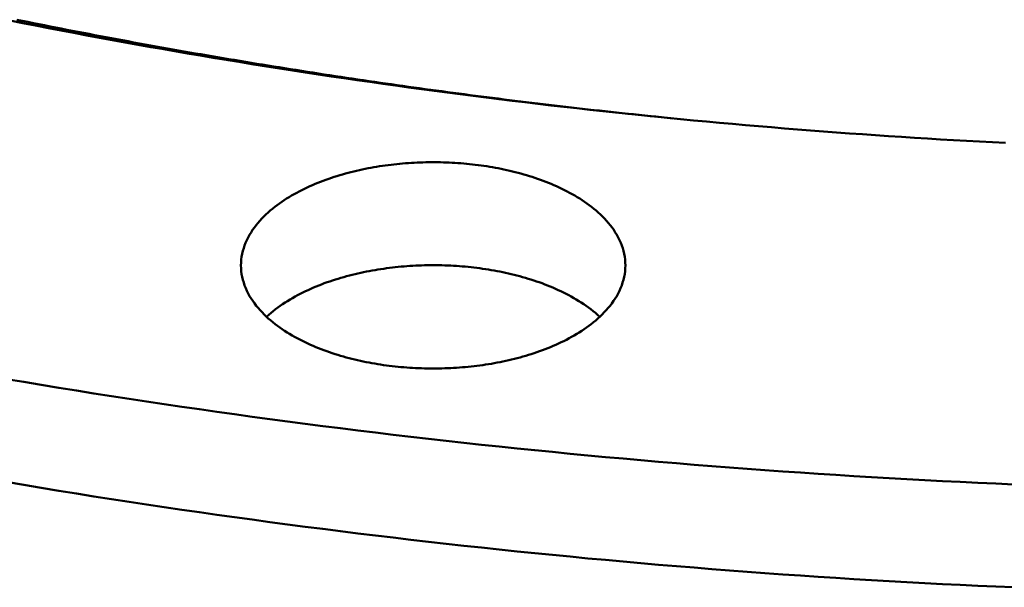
# Model space of a CAD drawing. Header units: millimetres. Extents: x 0 to 841, y 0 to 594.
# Tile 14 of 46: x 280 to 320, y 222 to 246. Entities that reach past the tile are written whole.
import ezdxf

# ---------------------------------------------------------------- set-up
doc = ezdxf.new("R2010")
doc.units = ezdxf.units.MM
doc.layers.add('FINA', color=7, linetype='CONTINUOUS', lineweight=25)
doc.layers.add('VIS', color=7, linetype='CONTINUOUS', lineweight=50)

msp = doc.modelspace()

# ---------------------------------------------------------------- linework, layer by layer
at = {"layer": 'FINA'}
for points in [[(279.398, 245.775), (279.926, 245.67), (280.454, 245.566), (280.983, 245.463), (281.511, 245.361), (282.04, 245.261), (282.569, 245.161), (283.098, 245.062), (283.627, 244.965), (284.157, 244.868), (284.687, 244.773), (285.217, 244.678), (285.747, 244.585), (286.277, 244.493), (286.808, 244.401), (287.338, 244.311), (287.869, 244.222), (288.4, 244.134), (288.931, 244.047), (289.463, 243.961), (289.994, 243.876), (290.526, 243.792), (291.058, 243.71), (291.59, 243.628), (292.122, 243.547), (292.655, 243.467), (293.187, 243.389), (293.72, 243.311), (294.253, 243.235), (294.786, 243.159), (295.319, 243.085), (295.852, 243.011), (296.385, 242.939), (296.919, 242.867), (297.452, 242.797), (297.986, 242.727), (298.52, 242.659), (299.054, 242.592), (299.588, 242.525), (300.123, 242.46), (300.657, 242.396), (301.192, 242.332), (301.726, 242.27), (302.261, 242.209), (302.796, 242.149), (303.331, 242.089), (303.866, 242.031), (304.401, 241.974), (304.937, 241.918), (305.472, 241.862), (306.008, 241.808), (306.543, 241.755), (307.079, 241.703), (307.615, 241.651), (308.151, 241.601), (308.687, 241.552), (309.223, 241.504), (309.759, 241.456), (310.296, 241.41), (310.832, 241.365), (311.369, 241.321), (311.905, 241.277), (312.442, 241.235), (312.978, 241.194), (313.515, 241.153), (314.052, 241.114), (314.589, 241.076), (315.126, 241.038), (315.663, 241.002), (316.2, 240.966), (316.737, 240.932), (317.275, 240.898), (317.812, 240.866), (318.349, 240.834), (318.887, 240.804), (319.424, 240.774), (319.962, 240.746), (320.499, 240.718)], [(279.675, 245.808), (279.904, 245.761), (280.134, 245.714), (280.364, 245.668), (280.593, 245.622), (280.823, 245.576), (281.053, 245.531), (281.282, 245.485), (281.512, 245.44), (281.742, 245.395), (281.972, 245.351), (282.202, 245.306), (282.432, 245.262), (282.662, 245.218), (282.892, 245.174), (283.122, 245.13), (283.352, 245.086), (283.583, 245.043), (283.813, 245), (284.043, 244.957), (284.273, 244.914), (284.504, 244.872), (284.734, 244.83), (284.965, 244.788), (285.195, 244.746), (285.426, 244.704), (285.656, 244.663), (285.887, 244.621), (286.117, 244.58), (286.348, 244.54), (286.579, 244.499), (286.809, 244.459), (287.04, 244.418), (287.271, 244.378), (287.502, 244.339), (287.733, 244.299), (287.963, 244.26), (288.194, 244.22), (288.425, 244.181), (288.656, 244.143), (288.887, 244.104), (289.119, 244.066), (289.35, 244.028), (289.581, 243.99), (289.812, 243.952), (290.043, 243.914), (290.274, 243.877), (290.506, 243.84), (290.737, 243.803), (290.968, 243.766), (291.2, 243.73), (291.431, 243.693), (291.662, 243.657), (291.894, 243.621), (292.125, 243.585), (292.357, 243.55), (292.588, 243.515), (292.82, 243.479), (293.052, 243.444), (293.283, 243.41), (293.515, 243.375), (293.747, 243.341), (293.978, 243.307), (294.21, 243.273), (294.442, 243.239), (294.674, 243.205), (294.906, 243.172), (295.138, 243.139), (295.369, 243.106), (295.601, 243.073), (295.833, 243.041), (296.065, 243.008), (296.297, 242.976), (296.529, 242.944), (296.761, 242.913), (296.994, 242.881), (297.226, 242.85), (297.458, 242.819), (297.69, 242.788), (297.922, 242.757), (298.154, 242.726), (298.387, 242.696), (298.619, 242.666), (298.851, 242.636), (299.084, 242.606), (299.316, 242.576), (299.548, 242.547), (299.781, 242.518), (300.013, 242.489), (300.246, 242.46), (300.478, 242.432), (300.711, 242.403), (300.943, 242.375), (301.176, 242.347), (301.408, 242.319), (301.641, 242.292), (301.874, 242.264), (302.106, 242.237), (302.339, 242.21), (302.572, 242.183), (302.804, 242.156), (303.037, 242.13), (303.27, 242.104), (303.503, 242.078), (303.735, 242.052), (303.968, 242.026), (304.201, 242.001), (304.434, 241.975), (304.667, 241.95), (304.9, 241.925), (305.133, 241.901), (305.366, 241.876), (305.598, 241.852), (305.831, 241.828), (306.064, 241.804), (306.298, 241.78), (306.531, 241.757), (306.764, 241.733)], [(288.935, 235.662), (288.938, 235.783), (288.947, 235.902), (288.963, 236.021), (288.985, 236.14), (289.012, 236.257), (289.046, 236.372), (289.084, 236.486), (289.128, 236.598), (289.177, 236.707), (289.231, 236.815), (289.289, 236.92), (289.351, 237.023), (289.416, 237.124), (289.486, 237.222), (289.558, 237.318), (289.634, 237.411), (289.713, 237.502), (289.794, 237.591), (289.878, 237.677), (289.964, 237.761), (290.052, 237.842), (290.142, 237.922), (290.235, 237.999), (290.328, 238.074), (290.424, 238.147), (290.521, 238.218), (290.619, 238.287), (290.719, 238.354), (290.82, 238.419), (290.922, 238.482), (291.025, 238.544), (291.13, 238.604), (291.235, 238.662), (291.341, 238.718), (291.448, 238.773), (291.556, 238.826), (291.664, 238.878), (291.774, 238.928), (291.884, 238.976), (291.994, 239.023), (292.105, 239.069), (292.217, 239.113), (292.329, 239.156), (292.442, 239.197), (292.555, 239.238), (292.669, 239.276), (292.783, 239.314), (292.898, 239.35), (293.013, 239.385), (293.128, 239.419), (293.244, 239.451), (293.36, 239.483), (293.476, 239.513), (293.593, 239.542), (293.71, 239.57), (293.827, 239.597), (293.944, 239.622), (294.062, 239.647), (294.18, 239.67), (294.298, 239.692), (294.416, 239.713), (294.535, 239.734), (294.654, 239.753), (294.772, 239.771), (294.891, 239.788), (295.011, 239.804), (295.13, 239.818), (295.249, 239.832), (295.369, 239.845), (295.488, 239.857), (295.608, 239.868), (295.728, 239.878), (295.848, 239.887), (295.968, 239.894), (296.088, 239.901), (296.208, 239.907), (296.328, 239.912), (296.448, 239.916), (296.568, 239.919), (296.688, 239.921), (296.808, 239.922), (296.928, 239.922), (297.049, 239.921), (297.169, 239.919), (297.289, 239.916), (297.409, 239.912), (297.529, 239.907), (297.649, 239.901), (297.769, 239.894), (297.889, 239.887), (298.009, 239.878), (298.129, 239.868), (298.249, 239.857), (298.368, 239.845), (298.488, 239.832), (298.607, 239.818), (298.726, 239.804), (298.845, 239.788), (298.964, 239.771), (299.083, 239.753), (299.202, 239.734), (299.32, 239.713), (299.439, 239.692), (299.557, 239.67), (299.675, 239.647), (299.792, 239.622), (299.91, 239.597), (300.027, 239.57), (300.144, 239.542), (300.26, 239.513), (300.377, 239.483), (300.493, 239.451), (300.609, 239.419), (300.724, 239.385), (300.839, 239.35), (300.953, 239.314), (301.068, 239.276), (301.181, 239.238), (301.295, 239.197), (301.407, 239.156), (301.52, 239.113), (301.632, 239.069), (301.743, 239.023), (301.853, 238.976), (301.963, 238.928), (302.072, 238.878), (302.181, 238.826), (302.289, 238.773), (302.396, 238.718), (302.502, 238.662), (302.607, 238.604), (302.711, 238.544), (302.815, 238.482), (302.917, 238.419), (303.018, 238.354), (303.118, 238.287), (303.216, 238.218), (303.313, 238.147), (303.408, 238.074), (303.502, 237.999), (303.594, 237.922), (303.685, 237.842), (303.773, 237.761), (303.859, 237.677), (303.943, 237.591), (304.024, 237.502), (304.103, 237.411), (304.178, 237.318), (304.251, 237.222), (304.32, 237.124), (304.386, 237.023), (304.448, 236.92), (304.506, 236.815), (304.56, 236.707), (304.609, 236.598), (304.652, 236.486), (304.691, 236.372), (304.725, 236.257), (304.752, 236.14), (304.774, 236.021), (304.79, 235.902), (304.799, 235.783), (304.802, 235.662)], [(302.478, 232.65), (302.371, 232.594), (302.264, 232.539), (302.155, 232.486), (302.046, 232.435), (301.935, 232.385), (301.825, 232.336), (301.713, 232.289), (301.601, 232.244), (301.489, 232.2), (301.376, 232.157), (301.262, 232.116), (301.148, 232.076), (301.033, 232.037), (300.918, 232), (300.803, 231.964), (300.687, 231.929), (300.571, 231.895), (300.454, 231.863), (300.338, 231.832), (300.22, 231.802), (300.103, 231.773), (299.985, 231.745), (299.867, 231.719), (299.749, 231.694), (299.631, 231.669), (299.512, 231.646), (299.393, 231.624), (299.274, 231.603), (299.155, 231.584), (299.035, 231.565), (298.916, 231.547), (298.796, 231.53), (298.676, 231.515), (298.556, 231.5), (298.436, 231.487), (298.316, 231.474), (298.195, 231.463), (298.075, 231.452), (297.954, 231.443), (297.834, 231.434), (297.713, 231.427), (297.592, 231.421), (297.471, 231.415), (297.351, 231.411), (297.23, 231.407), (297.109, 231.405), (296.988, 231.403), (296.867, 231.403), (296.746, 231.403), (296.625, 231.405), (296.504, 231.407), (296.383, 231.411), (296.263, 231.415), (296.142, 231.421), (296.021, 231.427), (295.9, 231.435), (295.78, 231.443), (295.659, 231.453), (295.539, 231.463), (295.418, 231.475), (295.298, 231.487), (295.178, 231.501), (295.058, 231.515), (294.938, 231.531), (294.818, 231.547), (294.699, 231.565), (294.579, 231.584), (294.46, 231.604), (294.341, 231.625), (294.222, 231.647), (294.103, 231.67), (293.985, 231.694), (293.867, 231.719), (293.749, 231.746), (293.631, 231.774), (293.514, 231.802), (293.396, 231.832), (293.28, 231.864), (293.163, 231.896), (293.047, 231.93), (292.931, 231.964), (292.816, 232), (292.701, 232.038), (292.586, 232.077), (292.472, 232.117), (292.359, 232.158), (292.245, 232.201), (292.133, 232.245), (292.021, 232.29), (291.909, 232.337), (291.799, 232.386), (291.689, 232.436), (291.579, 232.487), (291.471, 232.541), (291.363, 232.595), (291.256, 232.652), (291.15, 232.71), (291.045, 232.77), (290.941, 232.831), (290.838, 232.895), (290.736, 232.96), (290.635, 233.027), (290.536, 233.096), (290.438, 233.167), (290.342, 233.24), (290.247, 233.316), (290.155, 233.393), (290.063, 233.472), (289.974, 233.554), (289.888, 233.638), (289.803, 233.725), (289.721, 233.814), (289.642, 233.905), (289.565, 233.998), (289.492, 234.095), (289.422, 234.193), (289.355, 234.294), (289.293, 234.397), (289.234, 234.503), (289.18, 234.611), (289.131, 234.722), (289.086, 234.834), (289.047, 234.949), (289.013, 235.065), (288.985, 235.182), (288.963, 235.301), (288.947, 235.421), (288.938, 235.542), (288.935, 235.662)], [(289.994, 233.536), (290.083, 233.617), (290.174, 233.696), (290.267, 233.773), (290.362, 233.847), (290.458, 233.92), (290.556, 233.99), (290.655, 234.059), (290.755, 234.125), (290.857, 234.19), (290.96, 234.253), (291.064, 234.314), (291.169, 234.373), (291.274, 234.431), (291.381, 234.487), (291.489, 234.541), (291.597, 234.594), (291.706, 234.645), (291.816, 234.694), (291.927, 234.742), (292.038, 234.789), (292.149, 234.834), (292.262, 234.878), (292.374, 234.921), (292.488, 234.962), (292.601, 235.001), (292.716, 235.04), (292.83, 235.077), (292.945, 235.113), (293.061, 235.147), (293.177, 235.181), (293.293, 235.213), (293.409, 235.244), (293.526, 235.273), (293.643, 235.302), (293.76, 235.329), (293.878, 235.356), (293.996, 235.381), (294.114, 235.405), (294.232, 235.428), (294.351, 235.45), (294.469, 235.47), (294.588, 235.49), (294.707, 235.509), (294.827, 235.526), (294.946, 235.543), (295.065, 235.558), (295.185, 235.573), (295.305, 235.586), (295.425, 235.599), (295.545, 235.61), (295.665, 235.62), (295.785, 235.63), (295.905, 235.638), (296.025, 235.646), (296.146, 235.652), (296.266, 235.657), (296.386, 235.662), (296.507, 235.665), (296.627, 235.668), (296.748, 235.669), (296.868, 235.67), (296.989, 235.669), (297.109, 235.668), (297.23, 235.665), (297.35, 235.662), (297.471, 235.657), (297.591, 235.652), (297.711, 235.646), (297.832, 235.638), (297.952, 235.63), (298.072, 235.62), (298.192, 235.61), (298.312, 235.599), (298.432, 235.586), (298.552, 235.573), (298.671, 235.558), (298.791, 235.543), (298.91, 235.526), (299.029, 235.509), (299.148, 235.49), (299.267, 235.47), (299.386, 235.45), (299.505, 235.428), (299.623, 235.405), (299.741, 235.381), (299.859, 235.356), (299.976, 235.329), (300.094, 235.302), (300.211, 235.273), (300.328, 235.244), (300.444, 235.213), (300.56, 235.181), (300.676, 235.147), (300.791, 235.113), (300.906, 235.077), (301.021, 235.04), (301.135, 235.001), (301.249, 234.962), (301.362, 234.921), (301.475, 234.878), (301.587, 234.834), (301.699, 234.789), (301.81, 234.742), (301.921, 234.694), (302.031, 234.645), (302.14, 234.594), (302.248, 234.541), (302.356, 234.487), (302.462, 234.431), (302.568, 234.373), (302.673, 234.314), (302.777, 234.253), (302.88, 234.19), (302.982, 234.125), (303.082, 234.059), (303.181, 233.99), (303.279, 233.92), (303.375, 233.847), (303.47, 233.773), (303.563, 233.696), (303.654, 233.617), (303.743, 233.536)], [(304.802, 235.662), (304.799, 235.541), (304.789, 235.421), (304.774, 235.301), (304.752, 235.182), (304.724, 235.064), (304.69, 234.948), (304.651, 234.834), (304.606, 234.721), (304.557, 234.611), (304.502, 234.503), (304.444, 234.397), (304.381, 234.293), (304.315, 234.192), (304.244, 234.094), (304.171, 233.997), (304.094, 233.904), (304.015, 233.812), (303.933, 233.724), (303.848, 233.637), (303.761, 233.553), (303.672, 233.471), (303.581, 233.392), (303.488, 233.314), (303.393, 233.239), (303.297, 233.166), (303.199, 233.095), (303.099, 233.026), (302.999, 232.959), (302.897, 232.893), (302.794, 232.83), (302.69, 232.768), (302.585, 232.708), (302.478, 232.65)], [(279.241, 230.969), (279.965, 230.848), (280.689, 230.727), (281.413, 230.609), (282.138, 230.492), (282.863, 230.376), (283.588, 230.263), (284.313, 230.151), (285.039, 230.041), (285.765, 229.932), (286.491, 229.825), (287.218, 229.72), (287.944, 229.616), (288.671, 229.514), (289.398, 229.414), (290.126, 229.315), (290.853, 229.218), (291.581, 229.123), (292.309, 229.029), (293.037, 228.937), (293.765, 228.846), (294.494, 228.758), (295.223, 228.67), (295.952, 228.585), (296.681, 228.501), (297.41, 228.418), (298.14, 228.337), (298.87, 228.258), (299.599, 228.181), (300.33, 228.105), (301.06, 228.03), (301.79, 227.957), (302.521, 227.886), (303.251, 227.816), (303.982, 227.748), (304.713, 227.682), (305.444, 227.617), (306.176, 227.554), (306.907, 227.492), (307.639, 227.432), (308.37, 227.374), (309.102, 227.317), (309.834, 227.261), (310.566, 227.208), (311.298, 227.156), (312.03, 227.105), (312.763, 227.056), (313.495, 227.008), (314.228, 226.962), (314.96, 226.918), (315.693, 226.875), (316.426, 226.834), (317.159, 226.795), (317.892, 226.756), (318.625, 226.72), (319.358, 226.685), (320.092, 226.652), (320.825, 226.62)], [(279.241, 226.717), (279.965, 226.595), (280.689, 226.475), (281.413, 226.356), (282.138, 226.24), (282.863, 226.124), (283.588, 226.011), (284.313, 225.899), (285.039, 225.789), (285.765, 225.68), (286.491, 225.573), (287.218, 225.468), (287.944, 225.364), (288.671, 225.262), (289.398, 225.162), (290.126, 225.063), (290.853, 224.966), (291.581, 224.871), (292.309, 224.777), (293.037, 224.685), (293.765, 224.594), (294.494, 224.505), (295.223, 224.418), (295.952, 224.332), (296.681, 224.248), (297.41, 224.166), (298.14, 224.085), (298.87, 224.006), (299.599, 223.928), (300.33, 223.852), (301.06, 223.778), (301.79, 223.705), (302.521, 223.634), (303.251, 223.564), (303.982, 223.496), (304.713, 223.43), (305.444, 223.365), (306.176, 223.302), (306.907, 223.24), (307.639, 223.18), (308.37, 223.122), (309.102, 223.065), (309.834, 223.009), (310.566, 222.955), (311.298, 222.903), (312.03, 222.853), (312.763, 222.804), (313.495, 222.756), (314.228, 222.71), (314.96, 222.666), (315.693, 222.623), (316.426, 222.582), (317.159, 222.542), (317.892, 222.504), (318.625, 222.468), (319.358, 222.433), (320.092, 222.399), (320.825, 222.368)]]:
    msp.add_lwpolyline(points, dxfattribs=at)
at = {"layer": 'VIS'}
for points in [[(279.398, 245.775), (279.926, 245.67), (280.454, 245.566), (280.983, 245.463), (281.511, 245.361), (282.04, 245.261), (282.569, 245.161), (283.098, 245.062), (283.627, 244.965), (284.157, 244.868), (284.687, 244.773), (285.217, 244.678), (285.747, 244.585), (286.277, 244.493), (286.808, 244.401), (287.338, 244.311), (287.869, 244.222), (288.4, 244.134), (288.931, 244.047), (289.463, 243.961), (289.994, 243.876), (290.526, 243.792), (291.058, 243.71), (291.59, 243.628), (292.122, 243.547), (292.655, 243.467), (293.187, 243.389), (293.72, 243.311), (294.253, 243.235), (294.786, 243.159), (295.319, 243.085), (295.852, 243.011), (296.385, 242.939), (296.919, 242.867), (297.452, 242.797), (297.986, 242.727), (298.52, 242.659), (299.054, 242.592), (299.588, 242.525), (300.123, 242.46), (300.657, 242.396), (301.192, 242.332), (301.726, 242.27), (302.261, 242.209), (302.796, 242.149), (303.331, 242.089), (303.866, 242.031), (304.401, 241.974), (304.937, 241.918), (305.472, 241.862), (306.008, 241.808), (306.543, 241.755), (307.079, 241.703), (307.615, 241.651), (308.151, 241.601), (308.687, 241.552), (309.223, 241.504), (309.759, 241.456), (310.296, 241.41), (310.832, 241.365), (311.369, 241.321), (311.905, 241.277), (312.442, 241.235), (312.978, 241.194), (313.515, 241.153), (314.052, 241.114), (314.589, 241.076), (315.126, 241.038), (315.663, 241.002), (316.2, 240.966), (316.737, 240.932), (317.275, 240.898), (317.812, 240.866), (318.349, 240.834), (318.887, 240.804), (319.424, 240.774), (319.962, 240.746), (320.499, 240.718)], [(279.675, 245.808), (279.904, 245.761), (280.134, 245.714), (280.364, 245.668), (280.593, 245.622), (280.823, 245.576), (281.053, 245.531), (281.282, 245.485), (281.512, 245.44), (281.742, 245.395), (281.972, 245.351), (282.202, 245.306), (282.432, 245.262), (282.662, 245.218), (282.892, 245.174), (283.122, 245.13), (283.352, 245.086), (283.583, 245.043), (283.813, 245), (284.043, 244.957), (284.273, 244.914), (284.504, 244.872), (284.734, 244.83), (284.965, 244.788), (285.195, 244.746), (285.426, 244.704), (285.656, 244.663), (285.887, 244.621), (286.117, 244.58), (286.348, 244.54), (286.579, 244.499), (286.809, 244.459), (287.04, 244.418), (287.271, 244.378), (287.502, 244.339), (287.733, 244.299), (287.963, 244.26), (288.194, 244.22), (288.425, 244.181), (288.656, 244.143), (288.887, 244.104), (289.119, 244.066), (289.35, 244.028), (289.581, 243.99), (289.812, 243.952), (290.043, 243.914), (290.274, 243.877), (290.506, 243.84), (290.737, 243.803), (290.968, 243.766), (291.2, 243.73), (291.431, 243.693), (291.662, 243.657), (291.894, 243.621), (292.125, 243.585), (292.357, 243.55), (292.588, 243.515), (292.82, 243.479), (293.052, 243.444), (293.283, 243.41), (293.515, 243.375), (293.747, 243.341), (293.978, 243.307), (294.21, 243.273), (294.442, 243.239), (294.674, 243.205), (294.906, 243.172), (295.138, 243.139), (295.369, 243.106), (295.601, 243.073), (295.833, 243.041), (296.065, 243.008), (296.297, 242.976), (296.529, 242.944), (296.761, 242.913), (296.994, 242.881), (297.226, 242.85), (297.458, 242.819), (297.69, 242.788), (297.922, 242.757), (298.154, 242.726), (298.387, 242.696), (298.619, 242.666), (298.851, 242.636), (299.084, 242.606), (299.316, 242.576), (299.548, 242.547), (299.781, 242.518), (300.013, 242.489), (300.246, 242.46), (300.478, 242.432), (300.711, 242.403), (300.943, 242.375), (301.176, 242.347), (301.408, 242.319), (301.641, 242.292), (301.874, 242.264), (302.106, 242.237), (302.339, 242.21), (302.572, 242.183), (302.804, 242.156), (303.037, 242.13), (303.27, 242.104), (303.503, 242.078), (303.735, 242.052), (303.968, 242.026), (304.201, 242.001), (304.434, 241.975), (304.667, 241.95), (304.9, 241.925), (305.133, 241.901), (305.366, 241.876), (305.598, 241.852), (305.831, 241.828), (306.064, 241.804), (306.298, 241.78), (306.531, 241.757), (306.764, 241.733)], [(288.935, 235.662), (288.938, 235.783), (288.947, 235.902), (288.963, 236.021), (288.985, 236.14), (289.012, 236.257), (289.046, 236.372), (289.084, 236.486), (289.128, 236.598), (289.177, 236.707), (289.231, 236.815), (289.289, 236.92), (289.351, 237.023), (289.416, 237.124), (289.486, 237.222), (289.558, 237.318), (289.634, 237.411), (289.713, 237.502), (289.794, 237.591), (289.878, 237.677), (289.964, 237.761), (290.052, 237.842), (290.142, 237.922), (290.235, 237.999), (290.328, 238.074), (290.424, 238.147), (290.521, 238.218), (290.619, 238.287), (290.719, 238.354), (290.82, 238.419), (290.922, 238.482), (291.025, 238.544), (291.13, 238.604), (291.235, 238.662), (291.341, 238.718), (291.448, 238.773), (291.556, 238.826), (291.664, 238.878), (291.774, 238.928), (291.884, 238.976), (291.994, 239.023), (292.105, 239.069), (292.217, 239.113), (292.329, 239.156), (292.442, 239.197), (292.555, 239.238), (292.669, 239.276), (292.783, 239.314), (292.898, 239.35), (293.013, 239.385), (293.128, 239.419), (293.244, 239.451), (293.36, 239.483), (293.476, 239.513), (293.593, 239.542), (293.71, 239.57), (293.827, 239.597), (293.944, 239.622), (294.062, 239.647), (294.18, 239.67), (294.298, 239.692), (294.416, 239.713), (294.535, 239.734), (294.654, 239.753), (294.772, 239.771), (294.891, 239.788), (295.011, 239.804), (295.13, 239.818), (295.249, 239.832), (295.369, 239.845), (295.488, 239.857), (295.608, 239.868), (295.728, 239.878), (295.848, 239.887), (295.968, 239.894), (296.088, 239.901), (296.208, 239.907), (296.328, 239.912), (296.448, 239.916), (296.568, 239.919), (296.688, 239.921), (296.808, 239.922), (296.928, 239.922), (297.049, 239.921), (297.169, 239.919), (297.289, 239.916), (297.409, 239.912), (297.529, 239.907), (297.649, 239.901), (297.769, 239.894), (297.889, 239.887), (298.009, 239.878), (298.129, 239.868), (298.249, 239.857), (298.368, 239.845), (298.488, 239.832), (298.607, 239.818), (298.726, 239.804), (298.845, 239.788), (298.964, 239.771), (299.083, 239.753), (299.202, 239.734), (299.32, 239.713), (299.439, 239.692), (299.557, 239.67), (299.675, 239.647), (299.792, 239.622), (299.91, 239.597), (300.027, 239.57), (300.144, 239.542), (300.26, 239.513), (300.377, 239.483), (300.493, 239.451), (300.609, 239.419), (300.724, 239.385), (300.839, 239.35), (300.953, 239.314), (301.068, 239.276), (301.181, 239.238), (301.295, 239.197), (301.407, 239.156), (301.52, 239.113), (301.632, 239.069), (301.743, 239.023), (301.853, 238.976), (301.963, 238.928), (302.072, 238.878), (302.181, 238.826), (302.289, 238.773), (302.396, 238.718), (302.502, 238.662), (302.607, 238.604), (302.711, 238.544), (302.815, 238.482), (302.917, 238.419), (303.018, 238.354), (303.118, 238.287), (303.216, 238.218), (303.313, 238.147), (303.408, 238.074), (303.502, 237.999), (303.594, 237.922), (303.685, 237.842), (303.773, 237.761), (303.859, 237.677), (303.943, 237.591), (304.024, 237.502), (304.103, 237.411), (304.178, 237.318), (304.251, 237.222), (304.32, 237.124), (304.386, 237.023), (304.448, 236.92), (304.506, 236.815), (304.56, 236.707), (304.609, 236.598), (304.652, 236.486), (304.691, 236.372), (304.725, 236.257), (304.752, 236.14), (304.774, 236.021), (304.79, 235.902), (304.799, 235.783), (304.802, 235.662)], [(302.478, 232.65), (302.371, 232.594), (302.264, 232.539), (302.155, 232.486), (302.046, 232.435), (301.935, 232.385), (301.825, 232.336), (301.713, 232.289), (301.601, 232.244), (301.489, 232.2), (301.376, 232.157), (301.262, 232.116), (301.148, 232.076), (301.033, 232.037), (300.918, 232), (300.803, 231.964), (300.687, 231.929), (300.571, 231.895), (300.454, 231.863), (300.338, 231.832), (300.22, 231.802), (300.103, 231.773), (299.985, 231.745), (299.867, 231.719), (299.749, 231.694), (299.631, 231.669), (299.512, 231.646), (299.393, 231.624), (299.274, 231.603), (299.155, 231.584), (299.035, 231.565), (298.916, 231.547), (298.796, 231.53), (298.676, 231.515), (298.556, 231.5), (298.436, 231.487), (298.316, 231.474), (298.195, 231.463), (298.075, 231.452), (297.954, 231.443), (297.834, 231.434), (297.713, 231.427), (297.592, 231.421), (297.471, 231.415), (297.351, 231.411), (297.23, 231.407), (297.109, 231.405), (296.988, 231.403), (296.867, 231.403), (296.746, 231.403), (296.625, 231.405), (296.504, 231.407), (296.383, 231.411), (296.263, 231.415), (296.142, 231.421), (296.021, 231.427), (295.9, 231.435), (295.78, 231.443), (295.659, 231.453), (295.539, 231.463), (295.418, 231.475), (295.298, 231.487), (295.178, 231.501), (295.058, 231.515), (294.938, 231.531), (294.818, 231.547), (294.699, 231.565), (294.579, 231.584), (294.46, 231.604), (294.341, 231.625), (294.222, 231.647), (294.103, 231.67), (293.985, 231.694), (293.867, 231.719), (293.749, 231.746), (293.631, 231.774), (293.514, 231.802), (293.396, 231.832), (293.28, 231.864), (293.163, 231.896), (293.047, 231.93), (292.931, 231.964), (292.816, 232), (292.701, 232.038), (292.586, 232.077), (292.472, 232.117), (292.359, 232.158), (292.245, 232.201), (292.133, 232.245), (292.021, 232.29), (291.909, 232.337), (291.799, 232.386), (291.689, 232.436), (291.579, 232.487), (291.471, 232.541), (291.363, 232.595), (291.256, 232.652), (291.15, 232.71), (291.045, 232.77), (290.941, 232.831), (290.838, 232.895), (290.736, 232.96), (290.635, 233.027), (290.536, 233.096), (290.438, 233.167), (290.342, 233.24), (290.247, 233.316), (290.155, 233.393), (290.063, 233.472), (289.974, 233.554), (289.888, 233.638), (289.803, 233.725), (289.721, 233.814), (289.642, 233.905), (289.565, 233.998), (289.492, 234.095), (289.422, 234.193), (289.355, 234.294), (289.293, 234.397), (289.234, 234.503), (289.18, 234.611), (289.131, 234.722), (289.086, 234.834), (289.047, 234.949), (289.013, 235.065), (288.985, 235.182), (288.963, 235.301), (288.947, 235.421), (288.938, 235.542), (288.935, 235.662)], [(289.994, 233.536), (290.083, 233.617), (290.174, 233.696), (290.267, 233.773), (290.362, 233.847), (290.458, 233.92), (290.556, 233.99), (290.655, 234.059), (290.755, 234.125), (290.857, 234.19), (290.96, 234.253), (291.064, 234.314), (291.169, 234.373), (291.274, 234.431), (291.381, 234.487), (291.489, 234.541), (291.597, 234.594), (291.706, 234.645), (291.816, 234.694), (291.927, 234.742), (292.038, 234.789), (292.149, 234.834), (292.262, 234.878), (292.374, 234.921), (292.488, 234.962), (292.601, 235.001), (292.716, 235.04), (292.83, 235.077), (292.945, 235.113), (293.061, 235.147), (293.177, 235.181), (293.293, 235.213), (293.409, 235.244), (293.526, 235.273), (293.643, 235.302), (293.76, 235.329), (293.878, 235.356), (293.996, 235.381), (294.114, 235.405), (294.232, 235.428), (294.351, 235.45), (294.469, 235.47), (294.588, 235.49), (294.707, 235.509), (294.827, 235.526), (294.946, 235.543), (295.065, 235.558), (295.185, 235.573), (295.305, 235.586), (295.425, 235.599), (295.545, 235.61), (295.665, 235.62), (295.785, 235.63), (295.905, 235.638), (296.025, 235.646), (296.146, 235.652), (296.266, 235.657), (296.386, 235.662), (296.507, 235.665), (296.627, 235.668), (296.748, 235.669), (296.868, 235.67), (296.989, 235.669), (297.109, 235.668), (297.23, 235.665), (297.35, 235.662), (297.471, 235.657), (297.591, 235.652), (297.711, 235.646), (297.832, 235.638), (297.952, 235.63), (298.072, 235.62), (298.192, 235.61), (298.312, 235.599), (298.432, 235.586), (298.552, 235.573), (298.671, 235.558), (298.791, 235.543), (298.91, 235.526), (299.029, 235.509), (299.148, 235.49), (299.267, 235.47), (299.386, 235.45), (299.505, 235.428), (299.623, 235.405), (299.741, 235.381), (299.859, 235.356), (299.976, 235.329), (300.094, 235.302), (300.211, 235.273), (300.328, 235.244), (300.444, 235.213), (300.56, 235.181), (300.676, 235.147), (300.791, 235.113), (300.906, 235.077), (301.021, 235.04), (301.135, 235.001), (301.249, 234.962), (301.362, 234.921), (301.475, 234.878), (301.587, 234.834), (301.699, 234.789), (301.81, 234.742), (301.921, 234.694), (302.031, 234.645), (302.14, 234.594), (302.248, 234.541), (302.356, 234.487), (302.462, 234.431), (302.568, 234.373), (302.673, 234.314), (302.777, 234.253), (302.88, 234.19), (302.982, 234.125), (303.082, 234.059), (303.181, 233.99), (303.279, 233.92), (303.375, 233.847), (303.47, 233.773), (303.563, 233.696), (303.654, 233.617), (303.743, 233.536)], [(304.802, 235.662), (304.799, 235.541), (304.789, 235.421), (304.774, 235.301), (304.752, 235.182), (304.724, 235.064), (304.69, 234.948), (304.651, 234.834), (304.606, 234.721), (304.557, 234.611), (304.502, 234.503), (304.444, 234.397), (304.381, 234.293), (304.315, 234.192), (304.244, 234.094), (304.171, 233.997), (304.094, 233.904), (304.015, 233.812), (303.933, 233.724), (303.848, 233.637), (303.761, 233.553), (303.672, 233.471), (303.581, 233.392), (303.488, 233.314), (303.393, 233.239), (303.297, 233.166), (303.199, 233.095), (303.099, 233.026), (302.999, 232.959), (302.897, 232.893), (302.794, 232.83), (302.69, 232.768), (302.585, 232.708), (302.478, 232.65)], [(279.241, 230.969), (279.965, 230.848), (280.689, 230.727), (281.413, 230.609), (282.138, 230.492), (282.863, 230.376), (283.588, 230.263), (284.313, 230.151), (285.039, 230.041), (285.765, 229.932), (286.491, 229.825), (287.218, 229.72), (287.944, 229.616), (288.671, 229.514), (289.398, 229.414), (290.126, 229.315), (290.853, 229.218), (291.581, 229.123), (292.309, 229.029), (293.037, 228.937), (293.765, 228.846), (294.494, 228.758), (295.223, 228.67), (295.952, 228.585), (296.681, 228.501), (297.41, 228.418), (298.14, 228.337), (298.87, 228.258), (299.599, 228.181), (300.33, 228.105), (301.06, 228.03), (301.79, 227.957), (302.521, 227.886), (303.251, 227.816), (303.982, 227.748), (304.713, 227.682), (305.444, 227.617), (306.176, 227.554), (306.907, 227.492), (307.639, 227.432), (308.37, 227.374), (309.102, 227.317), (309.834, 227.261), (310.566, 227.208), (311.298, 227.156), (312.03, 227.105), (312.763, 227.056), (313.495, 227.008), (314.228, 226.962), (314.96, 226.918), (315.693, 226.875), (316.426, 226.834), (317.159, 226.795), (317.892, 226.756), (318.625, 226.72), (319.358, 226.685), (320.092, 226.652), (320.825, 226.62)], [(279.241, 226.717), (279.965, 226.595), (280.689, 226.475), (281.413, 226.356), (282.138, 226.24), (282.863, 226.124), (283.588, 226.011), (284.313, 225.899), (285.039, 225.789), (285.765, 225.68), (286.491, 225.573), (287.218, 225.468), (287.944, 225.364), (288.671, 225.262), (289.398, 225.162), (290.126, 225.063), (290.853, 224.966), (291.581, 224.871), (292.309, 224.777), (293.037, 224.685), (293.765, 224.594), (294.494, 224.505), (295.223, 224.418), (295.952, 224.332), (296.681, 224.248), (297.41, 224.166), (298.14, 224.085), (298.87, 224.006), (299.599, 223.928), (300.33, 223.852), (301.06, 223.778), (301.79, 223.705), (302.521, 223.634), (303.251, 223.564), (303.982, 223.496), (304.713, 223.43), (305.444, 223.365), (306.176, 223.302), (306.907, 223.24), (307.639, 223.18), (308.37, 223.122), (309.102, 223.065), (309.834, 223.009), (310.566, 222.955), (311.298, 222.903), (312.03, 222.853), (312.763, 222.804), (313.495, 222.756), (314.228, 222.71), (314.96, 222.666), (315.693, 222.623), (316.426, 222.582), (317.159, 222.542), (317.892, 222.504), (318.625, 222.468), (319.358, 222.433), (320.092, 222.399), (320.825, 222.368)]]:
    msp.add_lwpolyline(points, dxfattribs=at)

doc.saveas('drawing.dxf')
